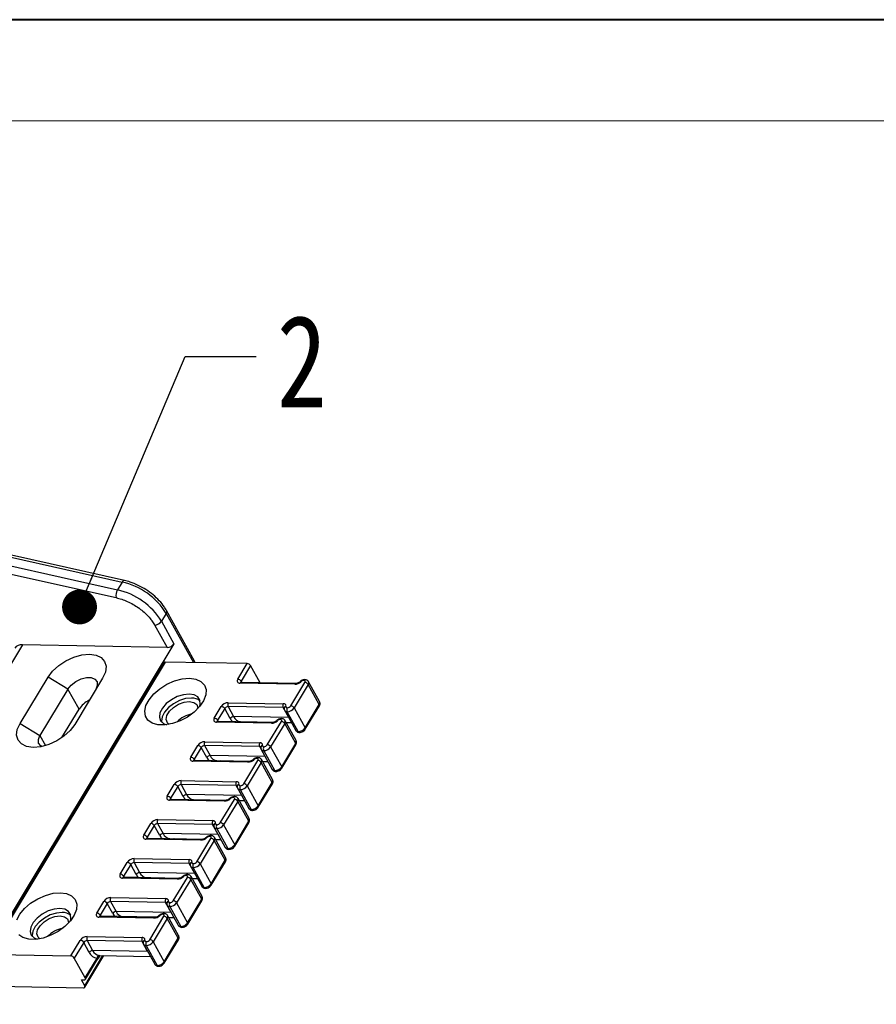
# Model space of a CAD drawing. Header units: millimetres. Extents: x 8853 to 11418, y 45 to 1005.
# Tile 244 of 256: x 10916 to 11038, y 764 to 906. Entities that reach past the tile are written whole.
import ezdxf

# ---------------------------------------------------------------- set-up
doc = ezdxf.new("R2010")
doc.units = ezdxf.units.MM
doc.linetypes.add('PHANTOM2', pattern=[31.75, 15.875, -3.175, 3.175, -3.175, 3.175, -3.175])
doc.styles.get("Standard").update_dxf_attribs({"font": '仿宋_GB2312_0.TTF', "width": 0.8})
doc.dimstyles.new('ISO-25.1', dxfattribs={"dimtxt": 6, "dimasz": 5, "dimexe": 3.5, "dimexo": 0.625, "dimgap": 1.5, "dimtad": 1, "dimtoh": 1, "dimdsep": 46, "dimtxsty": 'Standard', "dimcen": 2.5, "dimadec": 0, "dimazin": 0, "dimtfac": 1, "dimtmove": 0, "dimatfit": 3, "dimfxl": 0, "dimarcsym": 0})

msp = doc.modelspace()

# ---------------------------------------------------------------- linework, layer by layer
at = {"color": 7, "lineweight": 40}
msp.add_line((11418.234, 905.568), (10200.878, 905.568), dxfattribs=at)
at = {"color": 7, "lineweight": 13}
msp.add_line((11403.742, 891.076), (10273.339, 891.076), dxfattribs=at)
at = {"color": 7, "linetype": 'Continuous', "lineweight": 25}
for p, q in [((10914.117, 828.475), (10930.286, 824.851)), ((10930.597, 825.083), (10914.429, 828.707)), ((10913.443, 827.356), (10929.611, 823.732)), ((10913.242, 826.248), (10929.41, 822.624)), ((10930.286, 824.851), (10929.611, 823.732)), ((10936.6, 820.361), (10935.925, 819.242)), ((10936.6, 820.361), (10940.505, 813.295)), ((10940.648, 813.522), (10936.647, 820.76)), ((10934.935, 818.695), (10936.724, 815.458)), ((10935.925, 819.242), (10937.714, 816.006)), ((10915.985, 815.845), (10893.298, 778.196)), ((10937.714, 816.006), (10909.059, 768.452)), ((10936.724, 815.458), (10915.985, 815.845)), ((10936.272, 813.291), (10910.987, 771.332)), ((10936.456, 813.37), (10911.172, 771.411)), ((10948.212, 813.151), (10936.456, 813.37)), ((10946.863, 810.913), (10948.212, 813.151)), ((10948.696, 812.859), (10947.348, 810.621)), ((10950.052, 810.405), (10948.696, 812.859)), ((10915.631, 804.565), (10919.643, 811.222)), ((10922.502, 809.5), (10919.643, 811.222)), ((10927.48, 811.076), (10923.468, 804.419)), ((10955.072, 810.195), (10947.179, 810.342)), ((10955.237, 810.309), (10947.344, 810.456)), ((10947.348, 810.621), (10947.44, 810.454)), ((10954.468, 807.094), (10956.491, 810.451)), ((10956.975, 810.159), (10954.952, 806.802)), ((10958.555, 807.3), (10956.975, 810.159)), ((10958.602, 807.7), (10957.022, 810.558)), ((10922.502, 809.5), (10918.49, 802.842)), ((10924.097, 806.613), (10922.502, 809.5)), ((10943.492, 805.319), (10944.503, 806.997)), ((10953.376, 806.832), (10945.483, 806.979)), ((10945.483, 806.979), (10946.273, 805.549)), ((10945.493, 807.544), (10953.386, 807.397)), ((10956.532, 803.944), (10958.555, 807.3)), ((10956.548, 803.743), (10958.571, 807.1)), ((10921.64, 802.536), (10924.097, 806.613)), ((10944.988, 806.705), (10943.976, 805.027)), ((10945.778, 805.276), (10944.988, 806.705)), ((10954.166, 805.402), (10946.273, 805.549)), ((10954.166, 805.402), (10953.376, 806.832)), ((10953.542, 806.801), (10953.542, 806.801)), ((10953.599, 806.427), (10955.179, 803.569)), ((10955.542, 803.396), (10953.962, 806.255)), ((10954.952, 806.802), (10956.532, 803.944)), ((10915.631, 804.565), (10918.49, 802.842)), ((10951.701, 804.6), (10943.808, 804.747)), ((10951.866, 804.714), (10943.973, 804.861)), ((10943.976, 805.027), (10944.069, 804.859)), ((10947.239, 804.828), (10952.028, 804.739)), ((10947.731, 804.791), (10947.748, 804.819)), ((10947.867, 804.789), (10947.883, 804.816)), ((10951.097, 801.5), (10953.119, 804.856)), ((10953.604, 804.564), (10951.581, 801.208)), ((10955.184, 801.706), (10953.604, 804.564)), ((10955.231, 802.105), (10953.651, 804.964)), ((10953.793, 804.706), (10954.558, 804.692)), ((10918.49, 802.842), (10919.29, 801.394)), ((10940.121, 799.724), (10941.132, 801.402)), ((10950.004, 801.237), (10942.112, 801.384)), ((10942.112, 801.384), (10942.902, 799.955)), ((10942.122, 801.95), (10950.015, 801.803)), ((10950.794, 799.808), (10950.004, 801.237)), ((10953.161, 798.349), (10955.184, 801.706)), ((10953.177, 798.149), (10955.2, 801.505)), ((10941.616, 801.111), (10940.605, 799.432)), ((10942.406, 799.681), (10941.616, 801.111)), ((10950.794, 799.808), (10942.902, 799.955)), ((10950.171, 801.207), (10950.171, 801.206)), ((10950.228, 800.833), (10951.808, 797.974)), ((10952.171, 797.802), (10950.591, 800.66)), ((10951.581, 801.208), (10953.161, 798.349)), ((10948.329, 799.005), (10940.437, 799.152)), ((10948.495, 799.119), (10940.602, 799.267)), ((10940.605, 799.432), (10940.698, 799.265)), ((10943.868, 799.234), (10948.657, 799.144)), ((10944.36, 799.197), (10944.377, 799.224)), ((10944.496, 799.194), (10944.512, 799.222)), ((10947.725, 795.905), (10949.748, 799.262)), ((10950.233, 798.97), (10948.21, 795.613)), ((10951.813, 796.111), (10950.233, 798.97)), ((10951.86, 796.51), (10950.28, 799.369)), ((10950.422, 799.112), (10951.187, 799.097)), ((10936.749, 794.13), (10937.761, 795.808)), ((10946.633, 795.643), (10938.74, 795.79)), ((10938.74, 795.79), (10939.53, 794.36)), ((10938.751, 796.355), (10946.644, 796.208)), ((10947.423, 794.213), (10946.633, 795.643)), ((10946.8, 795.612), (10946.8, 795.612)), ((10948.21, 795.613), (10949.79, 792.755)), ((10949.79, 792.755), (10951.813, 796.111)), ((10949.806, 792.554), (10951.829, 795.911)), ((10938.245, 795.516), (10937.234, 793.838)), ((10939.035, 794.087), (10938.245, 795.516)), ((10947.423, 794.213), (10939.53, 794.36)), ((10946.857, 795.238), (10948.437, 792.38)), ((10947.22, 795.066), (10948.8, 792.207)), ((10944.958, 793.411), (10937.065, 793.558)), ((10945.124, 793.525), (10937.231, 793.672)), ((10937.234, 793.838), (10937.326, 793.67)), ((10940.497, 793.639), (10945.286, 793.55)), ((10940.989, 793.602), (10941.006, 793.63)), ((10941.124, 793.599), (10941.141, 793.627)), ((10944.354, 790.311), (10946.377, 793.667)), ((10946.861, 793.375), (10944.839, 790.019)), ((10948.441, 790.517), (10946.861, 793.375)), ((10948.488, 790.916), (10946.908, 793.774)), ((10947.051, 793.517), (10947.816, 793.503)), ((10933.378, 788.535), (10934.389, 790.213)), ((10943.262, 790.048), (10935.369, 790.195)), ((10935.369, 790.195), (10936.159, 788.766)), ((10935.38, 790.761), (10943.272, 790.614)), ((10944.052, 788.619), (10943.262, 790.048)), ((10943.428, 790.018), (10943.428, 790.017)), ((10944.839, 790.019), (10946.419, 787.16)), ((10946.419, 787.16), (10948.441, 790.517)), ((10946.435, 786.96), (10948.457, 790.316)), ((10934.874, 789.921), (10933.863, 788.243)), ((10935.664, 788.492), (10934.874, 789.921)), ((10944.052, 788.619), (10936.159, 788.766)), ((10943.485, 789.644), (10945.065, 786.785)), ((10943.848, 789.471), (10945.428, 786.613)), ((10941.587, 787.816), (10933.694, 787.963)), ((10941.752, 787.93), (10933.859, 788.077)), ((10933.863, 788.243), (10933.955, 788.076)), ((10937.126, 788.045), (10941.915, 787.955)), ((10937.618, 788.007), (10937.634, 788.035)), ((10937.753, 788.005), (10937.77, 788.033)), ((10940.983, 784.716), (10943.006, 788.073)), ((10943.49, 787.781), (10941.467, 784.424)), ((10945.07, 784.922), (10943.49, 787.781)), ((10945.117, 785.321), (10943.537, 788.18)), ((10943.679, 787.922), (10944.445, 787.908)), ((10930.007, 782.94), (10931.018, 784.619)), ((10931.503, 784.327), (10930.491, 782.648)), ((10932.293, 782.898), (10931.503, 784.327)), ((10939.891, 784.453), (10931.998, 784.601)), ((10931.998, 784.601), (10932.788, 783.171)), ((10932.008, 785.166), (10939.901, 785.019)), ((10940.681, 783.024), (10939.891, 784.453)), ((10940.057, 784.423), (10940.057, 784.423)), ((10941.467, 784.424), (10943.047, 781.565)), ((10943.047, 781.565), (10945.07, 784.922)), ((10943.063, 781.365), (10945.086, 784.722)), ((10940.681, 783.024), (10932.788, 783.171)), ((10940.114, 784.049), (10941.694, 781.191)), ((10942.057, 781.018), (10940.477, 783.877)), ((10938.216, 782.222), (10930.323, 782.369)), ((10938.381, 782.336), (10930.488, 782.483)), ((10930.491, 782.648), (10930.584, 782.481)), ((10933.754, 782.45), (10938.543, 782.361)), ((10934.246, 782.413), (10934.263, 782.441)), ((10934.382, 782.41), (10934.398, 782.438)), ((10937.612, 779.121), (10939.634, 782.478)), ((10940.119, 782.186), (10938.096, 778.829)), ((10941.699, 779.328), (10940.119, 782.186)), ((10941.746, 779.727), (10940.166, 782.585)), ((10940.308, 782.328), (10941.073, 782.314)), ((10926.636, 777.346), (10927.647, 779.024)), ((10928.131, 778.732), (10927.12, 777.054)), ((10928.921, 777.303), (10928.131, 778.732)), ((10936.519, 778.859), (10928.627, 779.006)), ((10928.627, 779.006), (10929.417, 777.577)), ((10928.637, 779.572), (10936.53, 779.424)), ((10937.309, 777.43), (10936.519, 778.859)), ((10936.686, 778.829), (10936.686, 778.828)), ((10938.096, 778.829), (10939.676, 775.971)), ((10939.676, 775.971), (10941.699, 779.328)), ((10939.692, 775.771), (10941.715, 779.127)), ((10937.309, 777.43), (10929.417, 777.577)), ((10936.743, 778.455), (10938.323, 775.596)), ((10937.106, 778.282), (10938.686, 775.424)), ((10934.844, 776.627), (10926.952, 776.774)), ((10935.01, 776.741), (10927.117, 776.888)), ((10927.12, 777.054), (10927.213, 776.887)), ((10930.383, 776.855), (10935.172, 776.766)), ((10930.875, 776.818), (10930.892, 776.846)), ((10931.011, 776.816), (10931.027, 776.843)), ((10934.24, 773.527), (10936.263, 776.884)), ((10936.748, 776.592), (10934.725, 773.235)), ((10938.328, 773.733), (10936.748, 776.592)), ((10938.375, 774.132), (10936.795, 776.991)), ((10936.937, 776.733), (10937.702, 776.719)), ((10922.927, 771.192), (10924.276, 773.43)), ((10924.76, 773.138), (10923.412, 770.9)), ((10925.55, 771.708), (10924.76, 773.138)), ((10933.148, 773.264), (10925.255, 773.411)), ((10925.255, 773.411), (10926.045, 771.982)), ((10925.266, 773.977), (10933.159, 773.83)), ((10933.938, 771.835), (10933.148, 773.264)), ((10933.315, 773.234), (10933.315, 773.234)), ((10934.725, 773.235), (10936.305, 770.376)), ((10936.305, 770.376), (10938.328, 773.733)), ((10936.321, 770.176), (10938.344, 773.533)), ((10933.938, 771.835), (10926.045, 771.982)), ((10933.372, 772.86), (10934.952, 770.002)), ((10933.735, 772.688), (10935.315, 769.829)), ((10911.172, 771.411), (10922.927, 771.192)), ((10924.992, 768.041), (10923.412, 770.9)), ((10924.905, 766.911), (10927.521, 771.251)), ((10924.921, 766.711), (10927.656, 771.249)), ((10924.992, 768.041), (10926.694, 770.867)), ((10925.008, 767.841), (10926.765, 770.758)), ((10926.725, 770.691), (10926.963, 771.023)), ((10926.811, 771.148), (10927.09, 771.306)), ((10926.94, 771.022), (10927.103, 771.236)), ((10926.963, 771.023), (10927.148, 771.281)), ((10927.012, 771.261), (10934.331, 771.125)), ((10924.431, 767.769), (10924.823, 767.762)), ((10924.905, 766.911), (10924.431, 767.769)), ((10911.414, 766.88), (10924.737, 766.632))]:
    msp.add_line(p, q, dxfattribs=at)
at = {"color": 7, "linetype": 'Continuous', "lineweight": 25, "flags": 128}
for points in [[(10919.643, 811.222), (10920.3, 812.089), (10921.179, 812.891), (10922.221, 813.575), (10923.354, 814.093), (10924.501, 814.411), (10925.584, 814.506), (10926.529, 814.373), (10927.272, 814.02), (10927.762, 813.471), (10927.966, 812.765), (10927.87, 811.948), (10927.48, 811.076)], [(10922.502, 809.5), (10922.973, 810.081), (10923.629, 810.588), (10924.388, 810.959), (10925.16, 811.15), (10925.852, 811.137), (10926.38, 810.922), (10926.68, 810.531), (10926.717, 810.012), (10926.485, 809.426)], [(10939.941, 811.042), (10940.852, 810.919), (10941.578, 810.592), (10942.075, 810.082), (10942.31, 809.422), (10942.27, 808.653), (10941.956, 807.823), (10941.388, 806.985), (10940.602, 806.19), (10939.648, 805.49), (10938.585, 804.927), (10937.48, 804.538), (10936.402, 804.346), (10935.42, 804.364), (10934.595, 804.591), (10933.978, 805.013), (10933.609, 805.602), (10933.511, 806.322), (10933.69, 807.128), (10934.134, 807.969), (10934.816, 808.792), (10935.693, 809.546), (10936.71, 810.182), (10937.803, 810.662), (10938.903, 810.955), (10939.941, 811.042)], [(10955.912, 810.556), (10955.866, 810.57), (10955.828, 810.572), (10955.799, 810.563), (10955.791, 810.556)], [(10939.898, 808.78), (10939.068, 808.695), (10938.192, 808.418), (10937.348, 807.975), (10936.611, 807.405), (10936.046, 806.758), (10935.703, 806.092), (10935.613, 805.465), (10935.785, 804.935), (10936.201, 804.547), (10936.649, 804.372)], [(10941.398, 806.997), (10941.474, 807.314), (10941.433, 807.899), (10941.136, 808.364), (10940.608, 808.666), (10939.898, 808.78)], [(10940.214, 808.208), (10939.384, 808.123), (10938.508, 807.847), (10937.664, 807.404), (10936.927, 806.833), (10936.362, 806.186), (10936.019, 805.52), (10935.929, 804.894), (10935.951, 804.733)], [(10937.029, 804.434), (10936.764, 804.666), (10936.59, 805.136), (10936.691, 805.706), (10937.054, 806.309), (10937.635, 806.87), (10938.365, 807.323), (10939.155, 807.613), (10939.911, 807.705)], [(10939.911, 807.705), (10940.54, 807.587), (10940.968, 807.275), (10941.142, 806.805), (10941.144, 806.708)], [(10953.777, 807.013), (10953.784, 807.092), (10953.773, 807.166), (10953.746, 807.231), (10953.701, 807.288), (10953.642, 807.333), (10953.568, 807.367), (10953.482, 807.389), (10953.386, 807.397)], [(10953.777, 807.013), (10953.774, 806.973), (10953.779, 806.936), (10953.793, 806.904), (10953.815, 806.875), (10953.845, 806.853), (10953.882, 806.836), (10953.925, 806.825), (10953.973, 806.821)], [(10923.468, 804.419), (10922.811, 803.553), (10921.932, 802.75), (10920.89, 802.067), (10919.757, 801.548), (10918.61, 801.231), (10917.527, 801.135), (10916.581, 801.268), (10915.838, 801.621), (10915.348, 802.17), (10915.145, 802.877), (10915.241, 803.694), (10915.631, 804.565)], [(10952.541, 804.961), (10952.495, 804.975), (10952.457, 804.978), (10952.428, 804.968), (10952.419, 804.962)], [(10918.742, 801.257), (10918.595, 801.346), (10918.295, 801.737), (10918.258, 802.257), (10918.49, 802.842)], [(10950.406, 801.418), (10950.413, 801.498), (10950.402, 801.571), (10950.374, 801.637), (10950.33, 801.693), (10950.271, 801.739), (10950.197, 801.773), (10950.111, 801.794), (10950.015, 801.803)], [(10950.406, 801.418), (10950.403, 801.379), (10950.408, 801.342), (10950.422, 801.309), (10950.444, 801.281), (10950.474, 801.258), (10950.51, 801.241), (10950.553, 801.23), (10950.601, 801.226)], [(10949.17, 799.367), (10949.124, 799.381), (10949.086, 799.383), (10949.057, 799.374), (10949.048, 799.367)], [(10947.035, 795.824), (10947.041, 795.903), (10947.031, 795.976), (10947.003, 796.042), (10946.959, 796.098), (10946.899, 796.144), (10946.826, 796.178), (10946.74, 796.2), (10946.644, 796.208)], [(10947.035, 795.824), (10947.031, 795.784), (10947.037, 795.747), (10947.05, 795.714), (10947.073, 795.686), (10947.102, 795.663), (10947.139, 795.646), (10947.182, 795.636), (10947.23, 795.631)], [(10945.799, 793.772), (10945.753, 793.786), (10945.714, 793.788), (10945.685, 793.779), (10945.677, 793.772)], [(10943.663, 790.229), (10943.67, 790.309), (10943.66, 790.382), (10943.632, 790.448), (10943.588, 790.504), (10943.528, 790.55), (10943.454, 790.584), (10943.369, 790.605), (10943.272, 790.614)], [(10943.663, 790.229), (10943.66, 790.189), (10943.665, 790.153), (10943.679, 790.12), (10943.701, 790.092), (10943.731, 790.069), (10943.768, 790.052), (10943.811, 790.041), (10943.859, 790.037)], [(10942.427, 788.178), (10942.381, 788.192), (10942.343, 788.194), (10942.314, 788.185), (10942.306, 788.178)], [(10940.292, 784.635), (10940.299, 784.714), (10940.288, 784.787), (10940.261, 784.853), (10940.216, 784.909), (10940.157, 784.955), (10940.083, 784.989), (10939.997, 785.011), (10939.901, 785.019)], [(10940.292, 784.635), (10940.289, 784.595), (10940.294, 784.558), (10940.308, 784.525), (10940.33, 784.497), (10940.36, 784.474), (10940.397, 784.457), (10940.44, 784.447), (10940.488, 784.442)], [(10939.056, 782.583), (10939.01, 782.597), (10938.972, 782.599), (10938.943, 782.59), (10938.934, 782.583)], [(10915.148, 776.358), (10915.592, 777.199), (10916.274, 778.022), (10917.151, 778.776), (10918.168, 779.412), (10919.261, 779.892), (10920.361, 780.185), (10921.399, 780.272)], [(10921.399, 780.272), (10922.31, 780.149), (10923.036, 779.822), (10923.533, 779.312), (10923.768, 778.652), (10923.728, 777.883), (10923.414, 777.053), (10922.846, 776.215), (10922.06, 775.42), (10921.106, 774.72), (10920.043, 774.157), (10918.938, 773.768), (10917.86, 773.576), (10916.878, 773.594), (10916.053, 773.821), (10915.436, 774.243)], [(10936.921, 779.04), (10936.928, 779.119), (10936.917, 779.193), (10936.889, 779.258), (10936.845, 779.315), (10936.786, 779.36), (10936.712, 779.394), (10936.626, 779.416), (10936.53, 779.424)], [(10936.921, 779.04), (10936.918, 779), (10936.923, 778.964), (10936.937, 778.931), (10936.959, 778.903), (10936.989, 778.88), (10937.025, 778.863), (10937.068, 778.852), (10937.116, 778.848)], [(10921.356, 778.01), (10920.527, 777.925), (10919.651, 777.648), (10918.806, 777.205), (10918.069, 776.635), (10917.504, 775.988), (10917.161, 775.321), (10917.071, 774.695), (10917.243, 774.165), (10917.66, 773.777), (10918.107, 773.602)], [(10921.672, 777.438), (10920.843, 777.353), (10919.967, 777.077), (10919.122, 776.634), (10918.385, 776.063), (10917.82, 775.416), (10917.477, 774.75), (10917.387, 774.124), (10917.409, 773.963)], [(10922.856, 776.227), (10922.932, 776.544), (10922.891, 777.129), (10922.594, 777.594), (10922.067, 777.896), (10921.356, 778.01)], [(10918.487, 773.664), (10918.222, 773.896), (10918.048, 774.366), (10918.149, 774.936), (10918.512, 775.539), (10919.093, 776.1), (10919.823, 776.553), (10920.614, 776.843), (10921.369, 776.935)], [(10921.369, 776.935), (10921.998, 776.817), (10922.426, 776.505), (10922.6, 776.035), (10922.602, 775.938)], [(10935.563, 776.989), (10935.572, 776.995), (10935.601, 777.005), (10935.639, 777.002), (10935.685, 776.989)], [(10933.55, 773.445), (10933.556, 773.525), (10933.546, 773.598), (10933.518, 773.664), (10933.474, 773.72), (10933.414, 773.766), (10933.341, 773.8), (10933.255, 773.821), (10933.159, 773.83)], [(10933.55, 773.445), (10933.546, 773.406), (10933.552, 773.369), (10933.565, 773.336), (10933.588, 773.308), (10933.617, 773.285), (10933.654, 773.268), (10933.697, 773.257), (10933.745, 773.253)]]:
    msp.add_lwpolyline(points, dxfattribs=at)
at = {"color": 7, "linetype": 'Continuous', "lineweight": 25}
for centre, radius, start, end in [((10930.618, 824.73), 0.354, 93.43828, 159.8964), ((10928.081, 815.066), 10.031, 31.86438, 77.30136), ((10931.047, 822.9), 1.659, 149.88318, 189.56997), ((10927.406, 813.947), 10.031, 31.86438, 77.30136), ((10936.277, 820.602), 0.402, 323.30574, 23.21965), ((10934.902, 819.924), 1.23, 271.53942, 326.32008), ((10915.844, 814.646), 1.207, 83.31158, 143.2437), ((10936.691, 816.687), 1.23, 271.53942, 326.32008), ((10936.433, 813.17), 0.201, 83.31217, 143.23687), ((10939.947, 813.135), 0.8, 11.22727, 28.92975), ((10940.356, 813.375), 0.327, 345.24243, 26.71866), ((10948.172, 812.538), 0.615, 31.53523, 86.32427), ((10947.13, 810.687), 0.349, 139.71317, 278.14633), ((10946.824, 810.3), 0.615, 31.53523, 86.32427), ((10947.361, 810.255), 0.201, 94.62263, 154.54733), ((10947.524, 810.495), 0.217, 144.49513, 190.52396), ((10955.032, 811.445), 1.252, 271.83396, 314.7125), ((10955.254, 810.108), 0.202, 95.13541, 154.50251), ((10956.353, 810.111), 0.626, 91.83396, 134.7125), ((10956.508, 810.659), 0.192, 92.96235, 156.18424), ((10956.357, 810.564), 0.175, 319.71317, 98.14633), ((10956.451, 809.837), 0.615, 31.53523, 86.32427), ((10956.663, 810.398), 0.393, 322.58918, 24.32068), ((10927.155, 804.584), 3.67, 115.79433, 146.42982), ((10940.33, 806.507), 1.705, 48.27877, 93.88852), ((10945.526, 806.315), 1.23, 91.53942, 146.32008), ((10944.464, 806.384), 0.615, 31.53523, 86.32427), ((10945.499, 806.364), 0.615, 91.53942, 146.32008), ((10946.034, 807.251), 0.615, 151.53523, 206.32427), ((10953.927, 807.104), 0.615, 151.53523, 206.32427), ((10953.82, 806.729), 0.287, 98.53772, 165.63996), ((10953.956, 807.435), 0.615, 271.53942, 326.32008), ((10954.428, 806.481), 0.615, 31.53523, 86.32427), ((10958.232, 807.541), 0.402, 323.30441, 23.23495), ((10958.4, 807.187), 0.192, 332.9861, 36.18558), ((10941.077, 801.97), 4.046, 101.16257, 136.69693), ((10946.289, 804.935), 0.615, 91.53942, 146.32008), ((10947.375, 806.021), 1.199, 203.16252, 264.16395), ((10953.382, 806.59), 0.242, 57.38017, 91.62078), ((10953.926, 806.648), 0.394, 214.1451, 275.24851), ((10954.513, 806.528), 0.615, 151.53523, 206.32427), ((10953.929, 807.484), 1.23, 271.53942, 326.32008), ((10943.758, 805.093), 0.349, 139.71317, 278.14633), ((10943.452, 804.705), 0.615, 31.53523, 86.32427), ((10943.989, 804.661), 0.201, 94.62263, 154.54733), ((10944.153, 804.901), 0.217, 144.49513, 190.52396), ((10947.642, 806.281), 2.118, 208.33728, 223.5692), ((10951.661, 805.851), 1.252, 271.83396, 314.7125), ((10951.883, 804.513), 0.202, 95.13541, 154.50251), ((10952.981, 804.517), 0.626, 91.83396, 134.7125), ((10953.137, 805.065), 0.192, 92.96235, 156.18424), ((10952.986, 804.969), 0.175, 319.71317, 98.14633), ((10953.08, 804.243), 0.615, 31.53523, 86.32427), ((10953.291, 804.803), 0.393, 322.58918, 24.32068), ((10955.51, 803.797), 0.402, 214.62455, 274.55509), ((10955.509, 804.626), 1.23, 271.53942, 326.32008), ((10955.727, 803.476), 0.201, 203.30937, 263.23171), ((10956.367, 803.83), 0.201, 334.63426, 34.54956), ((10942.155, 800.721), 1.23, 91.53942, 146.32008), ((10941.093, 800.789), 0.615, 31.53523, 86.32427), ((10942.128, 800.77), 0.615, 91.53942, 146.32008), ((10942.663, 801.657), 0.615, 151.53523, 206.32427), ((10950.555, 801.51), 0.615, 151.53523, 206.32427), ((10950.011, 800.995), 0.242, 57.38017, 91.62078), ((10950.449, 801.135), 0.287, 98.53772, 165.63996), ((10950.585, 801.841), 0.615, 271.53942, 326.32008), ((10951.057, 800.886), 0.615, 31.53523, 86.32427), ((10954.861, 801.946), 0.402, 323.30441, 23.23495), ((10955.029, 801.593), 0.192, 332.9861, 36.18558), ((10942.918, 799.34), 0.615, 91.53942, 146.32008), ((10944.004, 800.427), 1.199, 203.16252, 264.16395), ((10950.555, 801.053), 0.394, 214.1451, 275.24851), ((10951.142, 800.933), 0.615, 151.53523, 206.32427), ((10950.558, 801.89), 1.23, 271.53942, 326.32008), ((10940.387, 799.498), 0.349, 139.71317, 278.14633), ((10940.081, 799.111), 0.615, 31.53523, 86.32427), ((10940.618, 799.066), 0.201, 94.62263, 154.54733), ((10940.782, 799.306), 0.217, 144.49513, 190.52396), ((10944.271, 800.687), 2.118, 208.33728, 223.5692), ((10948.289, 800.256), 1.252, 271.83396, 314.7125), ((10948.511, 798.919), 0.202, 95.13541, 154.50251), ((10949.61, 798.922), 0.626, 91.83396, 134.7125), ((10949.765, 799.47), 0.192, 92.96235, 156.18424), ((10949.615, 799.375), 0.175, 319.71317, 98.14633), ((10949.709, 798.648), 0.615, 31.53523, 86.32427), ((10949.92, 799.209), 0.393, 322.58918, 24.32068), ((10952.139, 798.203), 0.402, 214.62455, 274.55509), ((10952.138, 799.031), 1.23, 271.53942, 326.32008), ((10952.356, 797.881), 0.201, 203.30937, 263.23171), ((10952.995, 798.235), 0.201, 334.63426, 34.54956), ((10938.784, 795.126), 1.23, 91.53942, 146.32008), ((10937.721, 795.194), 0.615, 31.53523, 86.32427), ((10938.757, 795.175), 0.615, 91.53942, 146.32008), ((10939.291, 796.062), 0.615, 151.53523, 206.32427), ((10947.184, 795.915), 0.615, 151.53523, 206.32427), ((10946.64, 795.401), 0.242, 57.38017, 91.62078), ((10947.077, 795.54), 0.287, 98.53772, 165.63996), ((10947.771, 795.338), 0.615, 151.53523, 206.32427), ((10947.187, 796.295), 1.23, 271.53942, 326.32008), ((10947.214, 796.246), 0.615, 271.53942, 326.32008), ((10947.686, 795.292), 0.615, 31.53523, 86.32427), ((10951.49, 796.352), 0.402, 323.30441, 23.23495), ((10951.658, 795.998), 0.192, 332.9861, 36.18558), ((10939.547, 793.746), 0.615, 91.53942, 146.32008), ((10940.633, 794.832), 1.199, 203.16252, 264.16395), ((10947.184, 795.459), 0.394, 214.1451, 275.24851), ((10937.016, 793.904), 0.349, 139.71317, 278.14633), ((10936.71, 793.516), 0.615, 31.53523, 86.32427), ((10937.247, 793.471), 0.201, 94.62263, 154.54733), ((10937.411, 793.712), 0.217, 144.49513, 190.52396), ((10940.899, 795.092), 2.118, 208.33728, 223.5692), ((10944.918, 794.662), 1.252, 271.83396, 314.7125), ((10945.14, 793.324), 0.202, 95.13541, 154.50251), ((10946.239, 793.328), 0.626, 91.83396, 134.7125), ((10946.394, 793.876), 0.192, 92.96235, 156.18424), ((10946.244, 793.78), 0.175, 319.71317, 98.14633), ((10946.337, 793.054), 0.615, 31.53523, 86.32427), ((10946.549, 793.614), 0.393, 322.58918, 24.32068), ((10948.768, 792.608), 0.402, 214.62455, 274.55509), ((10948.767, 793.436), 1.23, 271.53942, 326.32008), ((10948.984, 792.287), 0.201, 203.30937, 263.23171), ((10949.624, 792.64), 0.201, 334.63426, 34.54956), ((10935.413, 789.531), 1.23, 91.53942, 146.32008), ((10934.35, 789.6), 0.615, 31.53523, 86.32427), ((10935.386, 789.58), 0.615, 91.53942, 146.32008), ((10935.92, 790.468), 0.615, 151.53523, 206.32427), ((10943.813, 790.321), 0.615, 151.53523, 206.32427), ((10943.269, 789.806), 0.242, 57.38017, 91.62078), ((10943.706, 789.946), 0.287, 98.53772, 165.63996), ((10944.399, 789.744), 0.615, 151.53523, 206.32427), ((10943.815, 790.7), 1.23, 271.53942, 326.32008), ((10943.842, 790.651), 0.615, 271.53942, 326.32008), ((10944.315, 789.697), 0.615, 31.53523, 86.32427), ((10948.119, 790.757), 0.402, 323.30441, 23.23495), ((10948.286, 790.403), 0.192, 332.9861, 36.18558), ((10933.645, 788.309), 0.349, 139.71317, 278.14633), ((10933.339, 787.922), 0.615, 31.53523, 86.32427), ((10936.176, 788.151), 0.615, 91.53942, 146.32008), ((10937.262, 789.238), 1.199, 203.16252, 264.16395), ((10943.812, 789.864), 0.394, 214.1451, 275.24851), ((10933.876, 787.877), 0.201, 94.62263, 154.54733), ((10934.039, 788.117), 0.217, 144.49513, 190.52396), ((10937.528, 789.497), 2.118, 208.33728, 223.5692), ((10941.547, 789.067), 1.252, 271.83396, 314.7125), ((10941.769, 787.729), 0.202, 95.13541, 154.50251), ((10942.868, 787.733), 0.626, 91.83396, 134.7125), ((10943.023, 788.281), 0.192, 92.96235, 156.18424), ((10942.872, 788.186), 0.175, 319.71317, 98.14633), ((10942.966, 787.459), 0.615, 31.53523, 86.32427), ((10943.178, 788.02), 0.393, 322.58918, 24.32068), ((10945.395, 787.842), 1.23, 271.53942, 326.32008), ((10946.253, 787.046), 0.201, 334.63426, 34.54956), ((10945.396, 787.014), 0.402, 214.62455, 274.55509), ((10945.613, 786.692), 0.201, 203.30937, 263.23171), ((10932.041, 783.937), 1.23, 91.53942, 146.32008), ((10930.979, 784.005), 0.615, 31.53523, 86.32427), ((10932.014, 783.986), 0.615, 91.53942, 146.32008), ((10932.549, 784.873), 0.615, 151.53523, 206.32427), ((10940.442, 784.726), 0.615, 151.53523, 206.32427), ((10939.898, 784.212), 0.242, 57.38017, 91.62078), ((10940.335, 784.351), 0.287, 98.53772, 165.63996), ((10941.028, 784.149), 0.615, 151.53523, 206.32427), ((10940.444, 785.106), 1.23, 271.53942, 326.32008), ((10940.471, 785.057), 0.615, 271.53942, 326.32008), ((10940.943, 784.103), 0.615, 31.53523, 86.32427), ((10944.747, 785.163), 0.402, 323.30441, 23.23495), ((10944.915, 784.809), 0.192, 332.9861, 36.18558), ((10930.273, 782.715), 0.349, 139.71317, 278.14633), ((10929.967, 782.327), 0.615, 31.53523, 86.32427), ((10932.804, 782.557), 0.615, 91.53942, 146.32008), ((10934.157, 783.903), 2.118, 208.33728, 223.5692), ((10933.89, 783.643), 1.199, 203.16252, 264.16395), ((10939.652, 782.687), 0.192, 92.96235, 156.18424), ((10940.441, 784.269), 0.394, 214.1451, 275.24851), ((10930.504, 782.282), 0.201, 94.62263, 154.54733), ((10930.668, 782.522), 0.217, 144.49513, 190.52396), ((10938.176, 783.473), 1.252, 271.83396, 314.7125), ((10938.398, 782.135), 0.202, 95.13541, 154.50251), ((10939.496, 782.139), 0.626, 91.83396, 134.7125), ((10939.501, 782.591), 0.175, 319.71317, 98.14633), ((10939.595, 781.865), 0.615, 31.53523, 86.32427), ((10939.806, 782.425), 0.393, 322.58918, 24.32068), ((10942.024, 782.247), 1.23, 271.53942, 326.32008), ((10942.882, 781.451), 0.201, 334.63426, 34.54956), ((10942.025, 781.419), 0.402, 214.62455, 274.55509), ((10942.242, 781.098), 0.201, 203.30937, 263.23171), ((10928.67, 778.342), 1.23, 91.53942, 146.32008), ((10927.608, 778.411), 0.615, 31.53523, 86.32427), ((10928.643, 778.391), 0.615, 91.53942, 146.32008), ((10929.178, 779.279), 0.615, 151.53523, 206.32427), ((10937.07, 779.131), 0.615, 151.53523, 206.32427), ((10936.526, 778.617), 0.242, 57.38017, 91.62078), ((10936.964, 778.756), 0.287, 98.53772, 165.63996), ((10937.657, 778.555), 0.615, 151.53523, 206.32427), ((10937.073, 779.511), 1.23, 271.53942, 326.32008), ((10937.1, 779.462), 0.615, 271.53942, 326.32008), ((10937.572, 778.508), 0.615, 31.53523, 86.32427), ((10941.376, 779.568), 0.402, 323.30441, 23.23495), ((10941.544, 779.214), 0.192, 332.9861, 36.18558), ((10921.788, 775.737), 1.705, 48.27877, 93.88852), ((10926.902, 777.12), 0.349, 139.71317, 278.14633), ((10926.596, 776.732), 0.615, 31.53523, 86.32427), ((10929.433, 776.962), 0.615, 91.53942, 146.32008), ((10930.786, 778.308), 2.118, 208.33728, 223.5692), ((10930.519, 778.048), 1.199, 203.16252, 264.16395), ((10936.287, 777.083), 0.201, 94.63435, 154.54631), ((10937.07, 778.675), 0.394, 214.1451, 275.24851), ((10927.133, 776.688), 0.201, 94.62263, 154.54733), ((10927.297, 776.928), 0.217, 144.49513, 190.52396), ((10934.804, 777.878), 1.252, 271.83396, 314.7125), ((10935.026, 776.54), 0.202, 95.13541, 154.50251), ((10936.125, 776.544), 0.626, 91.83396, 134.7125), ((10936.13, 776.997), 0.175, 319.71317, 98.14633), ((10936.224, 776.27), 0.615, 31.53523, 86.32427), ((10936.435, 776.831), 0.393, 322.58918, 24.32068), ((10938.653, 776.653), 1.23, 271.53942, 326.32008), ((10939.51, 775.857), 0.201, 334.63426, 34.54956), ((10922.535, 771.2), 4.046, 101.16257, 136.69693), ((10938.654, 775.825), 0.402, 214.62455, 274.55509), ((10938.871, 775.503), 0.201, 203.30937, 263.23171), ((10925.299, 772.748), 1.23, 91.53942, 146.32008), ((10924.236, 772.816), 0.615, 31.53523, 86.32427), ((10925.272, 772.797), 0.615, 91.53942, 146.32008), ((10925.806, 773.684), 0.615, 151.53523, 206.32427), ((10933.699, 773.537), 0.615, 151.53523, 206.32427), ((10933.155, 773.023), 0.242, 57.38017, 91.62078), ((10933.592, 773.162), 0.287, 98.53772, 165.63996), ((10934.286, 772.96), 0.615, 151.53523, 206.32427), ((10933.702, 773.917), 1.23, 271.53942, 326.32008), ((10933.729, 773.868), 0.615, 271.53942, 326.32008), ((10934.201, 772.913), 0.615, 31.53523, 86.32427), ((10938.005, 773.974), 0.402, 323.30441, 23.23495), ((10938.173, 773.62), 0.192, 332.9861, 36.18558), ((10926.062, 771.368), 0.615, 91.53942, 146.32008), ((10926.837, 772.259), 1.399, 203.16252, 264.16395), ((10927.148, 772.454), 1.199, 203.16252, 264.16395), ((10933.699, 773.08), 0.394, 214.1451, 275.24851), ((10922.888, 770.578), 0.615, 31.53523, 86.32427), ((10935.282, 771.058), 1.23, 271.53942, 326.32008), ((10936.139, 770.262), 0.201, 334.63426, 34.54956), ((10935.283, 770.23), 0.402, 214.62455, 274.55509), ((10935.499, 769.909), 0.201, 203.30937, 263.23171), ((10924.854, 767.933), 0.175, 259.72646, 38.14379), ((10924.768, 766.803), 0.175, 259.72646, 38.14379)]:
    msp.add_arc(centre, radius, start, end, dxfattribs=at)
for points, knots in [([(10936.647, 820.76), (10936.547, 820.93), (10936.26, 821.416), (10935.632, 822.191), (10934.734, 823.04), (10933.705, 823.79), (10932.589, 824.409), (10931.535, 824.843), (10930.873, 825.012), (10930.597, 825.083)], [0, 0, 0, 0, 0.0859497, 0.2465158, 0.4066341, 0.5662891, 0.725818, 0.8856659, 1, 1, 1, 1]), ([(10929.41, 822.624), (10929.948, 822.468), (10931.055, 822.147), (10932.142, 821.507), (10932.683, 821.121), (10933.187, 820.758), (10933.865, 820.155), (10934.382, 819.53), (10934.612, 819.215), (10934.757, 819.003), (10934.874, 818.802), (10934.935, 818.695)], [0, 0, 0, 0, 0.242913, 0.4994398, 0.5012694, 0.5174739, 0.7562045, 0.8780373, 0.8842434, 0.9388226, 1, 1, 1, 1]), ([(10947.344, 810.456), (10947.323, 810.458), (10947.287, 810.462), (10947.289, 810.462), (10947.29, 810.462)], [0, 0, 0, 0, 0.5882446, 1, 1, 1, 1]), ([(10955.791, 810.556), (10955.754, 810.524), (10955.68, 810.459), (10955.534, 810.377), (10955.392, 810.326), (10955.291, 810.309), (10955.25, 810.309), (10955.237, 810.309)], [0, 0, 0, 0, 0.2299513, 0.4639316, 0.703297, 0.9070309, 1, 1, 1, 1]), ([(10956.498, 810.851), (10956.417, 810.845), (10956.239, 810.832), (10955.987, 810.722), (10955.851, 810.607), (10955.791, 810.556)], [0, 0, 0, 0, 0.3213735, 0.6983935, 1, 1, 1, 1]), ([(10957.013, 810.557), (10957.005, 810.576), (10956.971, 810.659), (10956.843, 810.76), (10956.672, 810.837), (10956.552, 810.847), (10956.498, 810.851)], [0, 0, 0, 0, 0.0986193, 0.4284436, 0.7415961, 1, 1, 1, 1]), ([(10958.571, 807.1), (10958.61, 807.183), (10958.678, 807.331), (10958.674, 807.549), (10958.617, 807.653), (10958.595, 807.694)], [0, 0, 0, 0, 0.4391523, 0.778962, 1, 1, 1, 1]), ([(10953.542, 806.801), (10953.534, 806.729), (10953.521, 806.598), (10953.579, 806.481), (10953.605, 806.428)], [0, 0, 0, 0, 0.5562974, 1, 1, 1, 1]), ([(10943.973, 804.861), (10943.952, 804.863), (10943.916, 804.867), (10943.918, 804.868), (10943.918, 804.868)], [0, 0, 0, 0, 0.5882446, 1, 1, 1, 1]), ([(10952.419, 804.962), (10952.383, 804.929), (10952.309, 804.864), (10952.163, 804.783), (10952.021, 804.731), (10951.92, 804.715), (10951.879, 804.714), (10951.866, 804.714)], [0, 0, 0, 0, 0.2299513, 0.4639316, 0.703297, 0.9070309, 1, 1, 1, 1]), ([(10953.127, 805.256), (10953.045, 805.25), (10952.868, 805.237), (10952.616, 805.128), (10952.48, 805.013), (10952.419, 804.962)], [0, 0, 0, 0, 0.3213735, 0.6983935, 1, 1, 1, 1]), ([(10953.642, 804.962), (10953.634, 804.981), (10953.6, 805.064), (10953.472, 805.166), (10953.301, 805.243), (10953.181, 805.252), (10953.127, 805.256)], [0, 0, 0, 0, 0.0986193, 0.4284436, 0.7415961, 1, 1, 1, 1]), ([(10955.186, 803.574), (10955.194, 803.554), (10955.229, 803.469), (10955.358, 803.367), (10955.529, 803.29), (10955.649, 803.28), (10955.703, 803.276)], [0, 0, 0, 0, 0.1053, 0.43267981, 0.74351129, 1, 1, 1, 1]), ([(10955.703, 803.276), (10955.785, 803.282), (10955.962, 803.295), (10956.233, 803.417), (10956.436, 803.579), (10956.52, 803.702), (10956.548, 803.743)], [0, 0, 0, 0, 0.24947908, 0.54215599, 0.8479518, 1, 1, 1, 1]), ([(10955.2, 801.505), (10955.238, 801.589), (10955.307, 801.737), (10955.302, 801.955), (10955.246, 802.059), (10955.224, 802.099)], [0, 0, 0, 0, 0.4391523, 0.778962, 1, 1, 1, 1]), ([(10950.171, 801.206), (10950.163, 801.134), (10950.15, 801.004), (10950.208, 800.886), (10950.233, 800.834)], [0, 0, 0, 0, 0.5562974, 1, 1, 1, 1]), ([(10940.602, 799.267), (10940.581, 799.269), (10940.545, 799.273), (10940.546, 799.273), (10940.547, 799.273)], [0, 0, 0, 0, 0.5882446, 1, 1, 1, 1]), ([(10949.048, 799.367), (10949.012, 799.335), (10948.938, 799.27), (10948.792, 799.188), (10948.649, 799.137), (10948.548, 799.12), (10948.508, 799.12), (10948.495, 799.119)], [0, 0, 0, 0, 0.2299513, 0.4639316, 0.703297, 0.9070309, 1, 1, 1, 1]), ([(10949.755, 799.662), (10949.674, 799.656), (10949.497, 799.643), (10949.245, 799.533), (10949.109, 799.418), (10949.048, 799.367)], [0, 0, 0, 0, 0.3213735, 0.6983935, 1, 1, 1, 1]), ([(10950.271, 799.368), (10950.263, 799.387), (10950.228, 799.47), (10950.101, 799.571), (10949.929, 799.648), (10949.81, 799.657), (10949.755, 799.662)], [0, 0, 0, 0, 0.0986193, 0.4284436, 0.7415961, 1, 1, 1, 1]), ([(10951.815, 797.98), (10951.823, 797.959), (10951.858, 797.875), (10951.987, 797.772), (10952.158, 797.695), (10952.278, 797.686), (10952.332, 797.682)], [0, 0, 0, 0, 0.1053, 0.4326798, 0.7435113, 1, 1, 1, 1]), ([(10952.332, 797.682), (10952.414, 797.687), (10952.591, 797.7), (10952.862, 797.823), (10953.065, 797.985), (10953.149, 798.108), (10953.177, 798.149)], [0, 0, 0, 0, 0.2494791, 0.542156, 0.8479518, 1, 1, 1, 1]), ([(10946.8, 795.612), (10946.792, 795.539), (10946.778, 795.409), (10946.836, 795.292), (10946.862, 795.239)], [0, 0, 0, 0, 0.5562974, 1, 1, 1, 1]), ([(10951.829, 795.911), (10951.867, 795.994), (10951.936, 796.142), (10951.931, 796.36), (10951.875, 796.464), (10951.853, 796.505)], [0, 0, 0, 0, 0.4391523, 0.778962, 1, 1, 1, 1]), ([(10937.231, 793.672), (10937.209, 793.674), (10937.173, 793.678), (10937.175, 793.678), (10937.176, 793.679)], [0, 0, 0, 0, 0.5882446, 1, 1, 1, 1]), ([(10945.677, 793.773), (10945.64, 793.74), (10945.566, 793.675), (10945.42, 793.594), (10945.278, 793.542), (10945.177, 793.525), (10945.136, 793.525), (10945.124, 793.525)], [0, 0, 0, 0, 0.2299513, 0.4639316, 0.703297, 0.9070309, 1, 1, 1, 1]), ([(10946.384, 794.067), (10946.303, 794.061), (10946.126, 794.048), (10945.874, 793.939), (10945.737, 793.824), (10945.677, 793.773)], [0, 0, 0, 0, 0.3213735, 0.6983935, 1, 1, 1, 1]), ([(10946.9, 793.773), (10946.892, 793.792), (10946.857, 793.875), (10946.729, 793.977), (10946.558, 794.054), (10946.438, 794.063), (10946.384, 794.067)], [0, 0, 0, 0, 0.0986193, 0.4284436, 0.7415961, 1, 1, 1, 1]), ([(10948.443, 792.385), (10948.452, 792.365), (10948.487, 792.28), (10948.616, 792.178), (10948.787, 792.101), (10948.907, 792.091), (10948.961, 792.087)], [0, 0, 0, 0, 0.1053, 0.4326798, 0.7435113, 1, 1, 1, 1]), ([(10948.961, 792.087), (10949.042, 792.093), (10949.22, 792.105), (10949.491, 792.228), (10949.694, 792.39), (10949.778, 792.513), (10949.806, 792.554)], [0, 0, 0, 0, 0.2494791, 0.542156, 0.8479518, 1, 1, 1, 1]), ([(10943.428, 790.017), (10943.421, 789.945), (10943.407, 789.815), (10943.465, 789.697), (10943.491, 789.645)], [0, 0, 0, 0, 0.5562974, 1, 1, 1, 1]), ([(10948.457, 790.316), (10948.496, 790.4), (10948.565, 790.548), (10948.56, 790.766), (10948.504, 790.869), (10948.482, 790.91)], [0, 0, 0, 0, 0.4391523, 0.778962, 1, 1, 1, 1]), ([(10933.859, 788.077), (10933.838, 788.08), (10933.802, 788.084), (10933.804, 788.084), (10933.805, 788.084)], [0, 0, 0, 0, 0.5882446, 1, 1, 1, 1]), ([(10942.306, 788.178), (10942.269, 788.146), (10942.195, 788.081), (10942.049, 787.999), (10941.907, 787.948), (10941.806, 787.931), (10941.765, 787.93), (10941.752, 787.93)], [0, 0, 0, 0, 0.2299513, 0.4639316, 0.703297, 0.9070309, 1, 1, 1, 1]), ([(10943.013, 788.473), (10942.932, 788.467), (10942.754, 788.454), (10942.502, 788.344), (10942.366, 788.229), (10942.306, 788.178)], [0, 0, 0, 0, 0.3213735, 0.6983935, 1, 1, 1, 1]), ([(10943.528, 788.179), (10943.52, 788.198), (10943.486, 788.281), (10943.358, 788.382), (10943.187, 788.459), (10943.067, 788.468), (10943.013, 788.473)], [0, 0, 0, 0, 0.0986193, 0.4284436, 0.7415961, 1, 1, 1, 1]), ([(10945.072, 786.791), (10945.081, 786.77), (10945.116, 786.686), (10945.244, 786.583), (10945.416, 786.506), (10945.535, 786.497), (10945.589, 786.493)], [0, 0, 0, 0, 0.1053, 0.4326798, 0.7435113, 1, 1, 1, 1]), ([(10945.589, 786.493), (10945.671, 786.498), (10945.849, 786.511), (10946.119, 786.633), (10946.323, 786.796), (10946.407, 786.919), (10946.435, 786.96)], [0, 0, 0, 0, 0.2494791, 0.542156, 0.8479518, 1, 1, 1, 1]), ([(10940.057, 784.423), (10940.049, 784.35), (10940.036, 784.22), (10940.094, 784.102), (10940.12, 784.05)], [0, 0, 0, 0, 0.5562974, 1, 1, 1, 1]), ([(10945.086, 784.722), (10945.125, 784.805), (10945.193, 784.953), (10945.189, 785.171), (10945.132, 785.275), (10945.11, 785.316)], [0, 0, 0, 0, 0.4391523, 0.778962, 1, 1, 1, 1]), ([(10939.642, 782.878), (10939.56, 782.872), (10939.383, 782.859), (10939.131, 782.75), (10938.995, 782.635), (10938.934, 782.583)], [0, 0, 0, 0, 0.3213735, 0.6983935, 1, 1, 1, 1]), ([(10940.157, 782.584), (10940.149, 782.603), (10940.115, 782.686), (10939.987, 782.787), (10939.816, 782.864), (10939.696, 782.874), (10939.642, 782.878)], [0, 0, 0, 0, 0.0986193, 0.4284436, 0.7415961, 1, 1, 1, 1]), ([(10930.488, 782.483), (10930.467, 782.485), (10930.431, 782.489), (10930.433, 782.489), (10930.433, 782.489)], [0, 0, 0, 0, 0.5882446, 1, 1, 1, 1]), ([(10933.842, 782.42), (10933.843, 782.422), (10933.85, 782.432), (10933.86, 782.441), (10933.868, 782.448)], [0, 0, 0, 0, 0.1584868, 1, 1, 1, 1]), ([(10938.934, 782.583), (10938.898, 782.551), (10938.824, 782.486), (10938.678, 782.404), (10938.536, 782.353), (10938.435, 782.336), (10938.394, 782.336), (10938.381, 782.336)], [0, 0, 0, 0, 0.2299513, 0.4639316, 0.703297, 0.9070309, 1, 1, 1, 1]), ([(10941.701, 781.196), (10941.709, 781.176), (10941.744, 781.091), (10941.873, 780.989), (10942.044, 780.912), (10942.164, 780.902), (10942.218, 780.898)], [0, 0, 0, 0, 0.1053, 0.4326798, 0.7435113, 1, 1, 1, 1]), ([(10942.218, 780.898), (10942.3, 780.904), (10942.478, 780.916), (10942.748, 781.039), (10942.951, 781.201), (10943.035, 781.324), (10943.063, 781.365)], [0, 0, 0, 0, 0.2494791, 0.542156, 0.8479518, 1, 1, 1, 1]), ([(10936.686, 778.828), (10936.678, 778.756), (10936.665, 778.625), (10936.723, 778.508), (10936.748, 778.456)], [0, 0, 0, 0, 0.5562974, 1, 1, 1, 1]), ([(10941.715, 779.127), (10941.753, 779.211), (10941.822, 779.358), (10941.817, 779.577), (10941.761, 779.68), (10941.739, 779.721)], [0, 0, 0, 0, 0.4391523, 0.778962, 1, 1, 1, 1]), ([(10936.271, 777.283), (10936.189, 777.278), (10936.012, 777.265), (10935.76, 777.155), (10935.624, 777.04), (10935.563, 776.989)], [0, 0, 0, 0, 0.3213735, 0.6983935, 1, 1, 1, 1]), ([(10936.786, 776.989), (10936.778, 777.009), (10936.743, 777.092), (10936.616, 777.193), (10936.444, 777.27), (10936.325, 777.279), (10936.271, 777.283)], [0, 0, 0, 0, 0.0986193, 0.4284436, 0.7415961, 1, 1, 1, 1]), ([(10927.117, 776.888), (10927.096, 776.891), (10927.06, 776.895), (10927.061, 776.895), (10927.062, 776.895)], [0, 0, 0, 0, 0.5882446, 1, 1, 1, 1]), ([(10935.563, 776.989), (10935.527, 776.957), (10935.453, 776.892), (10935.307, 776.81), (10935.164, 776.759), (10935.063, 776.742), (10935.023, 776.741), (10935.01, 776.741)], [0, 0, 0, 0, 0.22995127, 0.46393159, 0.70329705, 0.90703085, 1, 1, 1, 1]), ([(10938.33, 775.602), (10938.338, 775.581), (10938.373, 775.496), (10938.502, 775.394), (10938.673, 775.317), (10938.793, 775.308), (10938.847, 775.303)], [0, 0, 0, 0, 0.1053, 0.4326798, 0.7435113, 1, 1, 1, 1]), ([(10938.847, 775.303), (10938.929, 775.309), (10939.106, 775.322), (10939.377, 775.444), (10939.58, 775.606), (10939.664, 775.73), (10939.692, 775.771)], [0, 0, 0, 0, 0.2494791, 0.542156, 0.8479518, 1, 1, 1, 1]), ([(10933.315, 773.234), (10933.307, 773.161), (10933.293, 773.031), (10933.351, 772.913), (10933.377, 772.861)], [0, 0, 0, 0, 0.5562974, 1, 1, 1, 1]), ([(10938.344, 773.533), (10938.382, 773.616), (10938.451, 773.764), (10938.446, 773.982), (10938.39, 774.086), (10938.368, 774.127)], [0, 0, 0, 0, 0.4391523, 0.778962, 1, 1, 1, 1]), ([(10926.694, 770.867), (10926.698, 770.873), (10926.704, 770.886), (10926.717, 770.923), (10926.733, 770.984), (10926.761, 771.069), (10926.794, 771.12), (10926.811, 771.148)], [0, 0, 0, 0, 0.0753409, 0.160679, 0.3725433, 0.6505115, 1, 1, 1, 1]), ([(10926.694, 770.867), (10926.699, 770.866), (10926.709, 770.865), (10926.728, 770.85), (10926.747, 770.815), (10926.754, 770.755), (10926.735, 770.714), (10926.725, 770.691)], [0, 0, 0, 0, 0.0753645, 0.16080539, 0.37276395, 0.65053817, 1, 1, 1, 1]), ([(10926.811, 771.148), (10926.826, 771.165), (10926.855, 771.199), (10926.909, 771.235), (10926.966, 771.258), (10927.006, 771.26), (10927.026, 771.261)], [0, 0, 0, 0, 0.25004791, 0.50005504, 0.75003451, 1, 1, 1, 1]), ([(10935.476, 769.709), (10935.557, 769.715), (10935.735, 769.727), (10936.006, 769.85), (10936.209, 770.012), (10936.293, 770.135), (10936.321, 770.176)], [0, 0, 0, 0, 0.2494791, 0.542156, 0.8479518, 1, 1, 1, 1]), ([(10934.958, 770.007), (10934.967, 769.987), (10935.002, 769.902), (10935.131, 769.799), (10935.302, 769.722), (10935.422, 769.713), (10935.476, 769.709)], [0, 0, 0, 0, 0.1053, 0.43267981, 0.74351129, 1, 1, 1, 1])]:
    msp.add_open_spline(points, degree=3, knots=knots, dxfattribs=at)
at = {"color": 3, "linetype": 'PHANTOM2', "lineweight": 9, "ltscale": 0.5}
for points in [[(11044.453, 768.784), (11049.899, 742.336), (11025.835, 702.234), (11033.854, 670.152)], [(11057.508, 766.982), (11062.954, 740.533), (11038.89, 700.431), (11046.909, 668.349)]]:
    msp.add_spline(points, degree=3, dxfattribs=at)

# ---------------------------------------------------------------- texts
at = {"color": 5, "lineweight": 9, "insert": (10952.463, 863.153), "char_height": 13.2, "width": 1.98, "attachment_point": 1}
msp.add_mtext('2', dxfattribs=at)

# ---------------------------------------------------------------- leaders
at = {"color": 5, "lineweight": 9}
msp.add_leader([(10924.164, 821.282), (10939.32, 857.213), (10949.493, 857.213)], dimstyle='ISO-25.1', override={"dimgap": 1.5, "dimtad": 0, "dimldrblk": 'Dot'}, dxfattribs=at)

doc.saveas('drawing.dxf')
